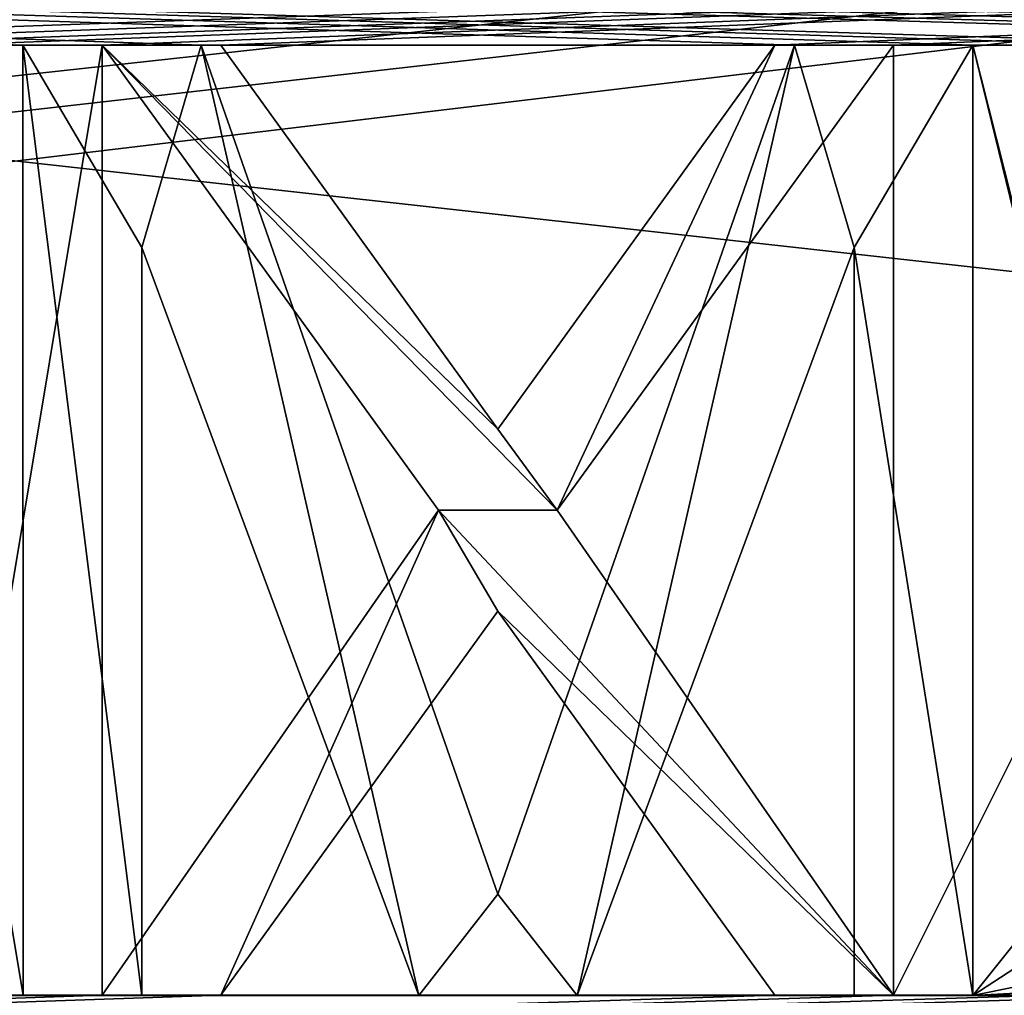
# Model space of a CAD drawing. Header units: millimetres. Extents: x -52 to 107, y -6 to 112.
# Tile 242 of 256: x 25.55 to 28.66, y 105.75 to 108.83. Entities that reach past the tile are written whole.
import ezdxf

# ---------------------------------------------------------------- set-up
doc = ezdxf.new("R2010")
doc.units = ezdxf.units.MM
doc.header["$LTSCALE"] = 65.185185
for name, color, linetype in [('2332', 7, 'CONTINUOUS'), ('2336', 7, 'CONTINUOUS'), ('3022', 7, 'CONTINUOUS'), ('3077', 7, 'CONTINUOUS'), ('3207', 7, 'CONTINUOUS'), ('3219', 7, 'CONTINUOUS'), ('654', 7, 'CONTINUOUS'), ('655', 7, 'CONTINUOUS'), ('656', 7, 'CONTINUOUS'), ('657', 7, 'CONTINUOUS'), ('658', 7, 'CONTINUOUS'), ('659', 7, 'CONTINUOUS'), ('660', 7, 'CONTINUOUS'), ('661', 7, 'CONTINUOUS'), ('662', 7, 'CONTINUOUS'), ('663', 7, 'CONTINUOUS'), ('664', 7, 'CONTINUOUS'), ('665', 7, 'CONTINUOUS'), ('728', 7, 'CONTINUOUS'), ('730', 7, 'CONTINUOUS'), ('731', 7, 'CONTINUOUS'), ('732', 7, 'CONTINUOUS'), ('733', 7, 'CONTINUOUS'), ('734', 7, 'CONTINUOUS'), ('735', 7, 'CONTINUOUS'), ('737', 7, 'CONTINUOUS'), ('738', 7, 'CONTINUOUS'), ('740', 7, 'CONTINUOUS')]:
    doc.layers.add(name, color=color, linetype=linetype)

msp = doc.modelspace()

# ---------------------------------------------------------------- linework, layer by layer
at = {"layer": '2332', "color": 7, "linetype": 'CONTINUOUS', "true_color": 0xa80407}
for points in [[(-3.0003, 111.5509, 43.0002), (51.9997, 111.5511, 43.0002), (-1.0002, 105.7509, 43.0002), (-3.0003, 111.5509, 43.0002)], [(-1.0002, 105.7509, 43.0002), (51.9997, 111.5511, 43.0002), (0.9998, 105.7509, 43.0002), (-1.0002, 105.7509, 43.0002)], [(51.9998, 105.4511, 43.0002), (0.9998, 105.4509, 43.0002), (51.9997, 111.5511, 43.0002), (51.9998, 105.4511, 43.0002)], [(51.9997, 111.5511, 43.0002), (0.9998, 105.4509, 43.0002), (0.9998, 105.7509, 43.0002), (51.9997, 111.5511, 43.0002)]]:
    msp.add_3dface(points, dxfattribs=at)
at = {"layer": '2336', "color": 7, "linetype": 'CONTINUOUS', "true_color": 0xa80407}
for points in [[(-3.0003, 111.5511, -42.9998), (51.9998, 105.4513, -42.9998), (51.9997, 111.5513, -42.9998), (-3.0003, 111.5511, -42.9998)], [(51.9998, 105.4513, -42.9998), (-3.0003, 111.5511, -42.9998), (0.9998, 105.7511, -42.9998), (51.9998, 105.4513, -42.9998)]]:
    msp.add_3dface(points, dxfattribs=at)
at = {"layer": '3022', "color": 7, "linetype": 'CONTINUOUS', "true_color": 0xe0f2ff}
for points in [[(42.9997, 108.751, 45.3002), (51.9997, 109.7511, 45.3002), (-3.0003, 109.7509, 45.3002), (42.9997, 108.751, 45.3002)], [(36.9997, 108.751, 45.3002), (42.9997, 108.751, 45.3002), (-3.0003, 109.7509, 45.3002), (36.9997, 108.751, 45.3002)], [(34.8122, 108.751, 45.3002), (36.9997, 108.751, 45.3002), (-3.0003, 109.7509, 45.3002), (34.8122, 108.751, 45.3002)], [(25.0622, 108.751, 45.3002), (25.5622, 108.751, 45.3002), (-3.0003, 109.7509, 45.3002), (25.0622, 108.751, 45.3002)], [(27.9997, 108.751, 45.3002), (28.5622, 108.751, 45.3002), (-3.0003, 109.7509, 45.3002), (27.9997, 108.751, 45.3002)], [(28.5622, 108.751, 45.3002), (29.0622, 108.751, 45.3002), (-3.0003, 109.7509, 45.3002), (28.5622, 108.751, 45.3002)], [(26.1247, 108.751, 45.3002), (27.9997, 108.751, 45.3002), (-3.0003, 109.7509, 45.3002), (26.1247, 108.751, 45.3002)], [(25.5622, 108.751, 45.3002), (26.1247, 108.751, 45.3002), (-3.0003, 109.7509, 45.3002), (25.5622, 108.751, 45.3002)], [(30.9372, 108.751, 45.3002), (31.3122, 108.751, 45.3002), (-3.0003, 109.7509, 45.3002), (30.9372, 108.751, 45.3002)], [(31.3122, 108.751, 45.3002), (31.8122, 108.751, 45.3002), (-3.0003, 109.7509, 45.3002), (31.3122, 108.751, 45.3002)], [(29.4372, 108.751, 45.3002), (30.9372, 108.751, 45.3002), (-3.0003, 109.7509, 45.3002), (29.4372, 108.751, 45.3002)], [(29.0622, 108.751, 45.3002), (29.4372, 108.751, 45.3002), (-3.0003, 109.7509, 45.3002), (29.0622, 108.751, 45.3002)], [(34.2497, 108.751, 45.3002), (34.8122, 108.751, 45.3002), (-3.0003, 109.7509, 45.3002), (34.2497, 108.751, 45.3002)], [(32.3747, 108.751, 45.3002), (34.2497, 108.751, 45.3002), (-3.0003, 109.7509, 45.3002), (32.3747, 108.751, 45.3002)], [(31.8122, 108.751, 45.3002), (32.3747, 108.751, 45.3002), (-3.0003, 109.7509, 45.3002), (31.8122, 108.751, 45.3002)], [(25.0622, 108.751, 45.3002), (25.0623, 105.751, 45.3002), (25.5623, 105.751, 45.3002), (25.0622, 108.751, 45.3002)], [(25.5622, 108.751, 45.3002), (25.0622, 108.751, 45.3002), (25.5623, 105.751, 45.3002), (25.5622, 108.751, 45.3002)], [(27.0623, 106.0702, 45.3002), (27.9997, 108.751, 45.3002), (26.1247, 108.751, 45.3002), (27.0623, 106.0702, 45.3002)], [(28.5622, 108.751, 45.3002), (28.5623, 105.751, 45.3002), (29.1248, 106.4531, 45.3002), (28.5622, 108.751, 45.3002)], [(29.0622, 108.751, 45.3002), (28.5622, 108.751, 45.3002), (29.0623, 106.7723, 45.3002), (29.0622, 108.751, 45.3002)], [(29.0623, 106.7723, 45.3002), (28.5622, 108.751, 45.3002), (29.1248, 106.4531, 45.3002), (29.0623, 106.7723, 45.3002)], [(25.9373, 108.1127, 45.3002), (25.9373, 105.751, 45.3002), (26.8123, 105.751, 45.3002), (25.9373, 108.1127, 45.3002)], [(28.1873, 105.751, 45.3002), (28.1873, 108.1127, 45.3002), (27.3123, 105.751, 45.3002), (28.1873, 105.751, 45.3002)], [(29.1248, 106.4531, 45.3002), (28.5623, 105.751, 45.3002), (29.2498, 106.1978, 45.3002), (29.1248, 106.4531, 45.3002)], [(29.2498, 106.1978, 45.3002), (28.5623, 105.751, 45.3002), (29.4998, 105.9425, 45.3002), (29.2498, 106.1978, 45.3002)], [(29.4998, 105.9425, 45.3002), (28.5623, 105.751, 45.3002), (29.7498, 105.8148, 45.3002), (29.4998, 105.9425, 45.3002)], [(29.7498, 105.8148, 45.3002), (28.5623, 105.751, 45.3002), (30.0623, 105.751, 45.3002), (29.7498, 105.8148, 45.3002)]]:
    msp.add_3dface(points, dxfattribs=at)
at = {"layer": '3077', "color": 7, "linetype": 'CONTINUOUS', "true_color": 0xe0f2ff}
for points in [[(6.9997, 108.7511, -45.2998), (-3.0003, 109.7511, -45.2998), (51.9997, 109.7513, -45.2998), (6.9997, 108.7511, -45.2998)], [(12.9997, 108.7512, -45.2998), (6.9997, 108.7511, -45.2998), (51.9997, 109.7513, -45.2998), (12.9997, 108.7512, -45.2998)], [(15.1872, 108.7512, -45.2998), (12.9997, 108.7512, -45.2998), (51.9997, 109.7513, -45.2998), (15.1872, 108.7512, -45.2998)], [(15.7497, 108.7512, -45.2998), (15.1872, 108.7512, -45.2998), (51.9997, 109.7513, -45.2998), (15.7497, 108.7512, -45.2998)], [(17.6247, 108.7512, -45.2998), (15.7497, 108.7512, -45.2998), (51.9997, 109.7513, -45.2998), (17.6247, 108.7512, -45.2998)], [(18.1872, 108.7512, -45.2998), (17.6247, 108.7512, -45.2998), (51.9997, 109.7513, -45.2998), (18.1872, 108.7512, -45.2998)], [(18.6872, 108.7512, -45.2998), (18.1872, 108.7512, -45.2998), (51.9997, 109.7513, -45.2998), (18.6872, 108.7512, -45.2998)], [(19.0622, 108.7512, -45.2998), (18.6872, 108.7512, -45.2998), (51.9997, 109.7513, -45.2998), (19.0622, 108.7512, -45.2998)], [(20.5622, 108.7512, -45.2998), (19.0622, 108.7512, -45.2998), (51.9997, 109.7513, -45.2998), (20.5622, 108.7512, -45.2998)], [(20.9372, 108.7512, -45.2998), (20.5622, 108.7512, -45.2998), (51.9997, 109.7513, -45.2998), (20.9372, 108.7512, -45.2998)], [(21.4372, 108.7512, -45.2998), (20.9372, 108.7512, -45.2998), (51.9997, 109.7513, -45.2998), (21.4372, 108.7512, -45.2998)], [(21.9997, 108.7512, -45.2998), (21.4372, 108.7512, -45.2998), (51.9997, 109.7513, -45.2998), (21.9997, 108.7512, -45.2998)], [(23.8747, 108.7512, -45.2998), (21.9997, 108.7512, -45.2998), (51.9997, 109.7513, -45.2998), (23.8747, 108.7512, -45.2998)], [(24.4372, 108.7512, -45.2998), (23.8747, 108.7512, -45.2998), (51.9997, 109.7513, -45.2998), (24.4372, 108.7512, -45.2998)], [(24.9372, 108.7512, -45.2998), (24.4372, 108.7512, -45.2998), (51.9997, 109.7513, -45.2998), (24.9372, 108.7512, -45.2998)], [(25.3122, 108.7512, -45.2998), (24.9372, 108.7512, -45.2998), (51.9997, 109.7513, -45.2998), (25.3122, 108.7512, -45.2998)], [(25.8122, 108.7512, -45.2998), (25.3122, 108.7512, -45.2998), (51.9997, 109.7513, -45.2998), (25.8122, 108.7512, -45.2998)], [(26.1872, 108.7512, -45.2998), (25.8122, 108.7512, -45.2998), (51.9997, 109.7513, -45.2998), (26.1872, 108.7512, -45.2998)], [(27.9372, 108.7512, -45.2998), (26.1872, 108.7512, -45.2998), (51.9997, 109.7513, -45.2998), (27.9372, 108.7512, -45.2998)], [(28.3122, 108.7512, -45.2998), (27.9372, 108.7512, -45.2998), (51.9997, 109.7513, -45.2998), (28.3122, 108.7512, -45.2998)], [(29.8122, 108.7512, -45.2998), (28.3122, 108.7512, -45.2998), (51.9997, 109.7513, -45.2998), (29.8122, 108.7512, -45.2998)], [(25.3122, 108.7512, -45.2998), (25.8122, 108.7512, -45.2998), (25.3123, 105.7512, -45.2998), (25.3122, 108.7512, -45.2998)], [(25.8122, 108.7512, -45.2998), (25.8123, 105.7512, -45.2998), (25.3123, 105.7512, -45.2998), (25.8122, 108.7512, -45.2998)], [(26.8748, 107.2831, -45.2998), (25.8123, 105.7512, -45.2998), (25.8122, 108.7512, -45.2998), (26.8748, 107.2831, -45.2998)], [(27.0623, 107.5384, -45.2998), (26.1872, 108.7512, -45.2998), (27.9372, 108.7512, -45.2998), (27.0623, 107.5384, -45.2998)], [(27.2498, 107.2831, -45.2998), (28.3122, 108.7512, -45.2998), (28.3123, 105.7512, -45.2998), (27.2498, 107.2831, -45.2998)], [(28.3122, 108.7512, -45.2998), (29.8122, 108.7512, -45.2998), (28.3123, 105.7512, -45.2998), (28.3122, 108.7512, -45.2998)], [(29.8122, 108.7512, -45.2998), (28.8123, 105.7512, -45.2998), (28.3123, 105.7512, -45.2998), (29.8122, 108.7512, -45.2998)], [(27.9373, 105.7512, -45.2998), (26.1873, 105.7512, -45.2998), (27.0623, 106.964, -45.2998), (27.9373, 105.7512, -45.2998)], [(31.8123, 105.7512, -45.2998), (32.1873, 105.7512, -45.2998), (-3.0002, 104.7511, -45.2998), (31.8123, 105.7512, -45.2998)], [(32.1873, 105.7512, -45.2998), (33.0623, 105.7512, -45.2998), (-3.0002, 104.7511, -45.2998), (32.1873, 105.7512, -45.2998)], [(31.3123, 105.7512, -45.2998), (31.8123, 105.7512, -45.2998), (-3.0002, 104.7511, -45.2998), (31.3123, 105.7512, -45.2998)], [(34.4373, 105.7512, -45.2998), (34.8123, 105.7512, -45.2998), (-3.0002, 104.7511, -45.2998), (34.4373, 105.7512, -45.2998)], [(34.8123, 105.7512, -45.2998), (39.9998, 105.7512, -45.2998), (-3.0002, 104.7511, -45.2998), (34.8123, 105.7512, -45.2998)], [(33.5623, 105.7512, -45.2998), (34.4373, 105.7512, -45.2998), (-3.0002, 104.7511, -45.2998), (33.5623, 105.7512, -45.2998)], [(33.0623, 105.7512, -45.2998), (33.5623, 105.7512, -45.2998), (-3.0002, 104.7511, -45.2998), (33.0623, 105.7512, -45.2998)], [(30.9373, 105.7512, -45.2998), (31.3123, 105.7512, -45.2998), (-3.0002, 104.7511, -45.2998), (30.9373, 105.7512, -45.2998)], [(29.1873, 105.7512, -45.2998), (30.9373, 105.7512, -45.2998), (-3.0002, 104.7511, -45.2998), (29.1873, 105.7512, -45.2998)], [(28.8123, 105.7512, -45.2998), (29.1873, 105.7512, -45.2998), (-3.0002, 104.7511, -45.2998), (28.8123, 105.7512, -45.2998)], [(28.3123, 105.7512, -45.2998), (28.8123, 105.7512, -45.2998), (-3.0002, 104.7511, -45.2998), (28.3123, 105.7512, -45.2998)], [(25.8123, 105.7512, -45.2998), (26.1873, 105.7512, -45.2998), (-3.0002, 104.7511, -45.2998), (25.8123, 105.7512, -45.2998)], [(26.1873, 105.7512, -45.2998), (27.9373, 105.7512, -45.2998), (-3.0002, 104.7511, -45.2998), (26.1873, 105.7512, -45.2998)], [(25.3123, 105.7512, -45.2998), (25.8123, 105.7512, -45.2998), (-3.0002, 104.7511, -45.2998), (25.3123, 105.7512, -45.2998)], [(27.9373, 105.7512, -45.2998), (28.3123, 105.7512, -45.2998), (-3.0002, 104.7511, -45.2998), (27.9373, 105.7512, -45.2998)], [(39.9998, 105.7512, -45.2998), (51.9998, 104.7513, -45.2998), (-3.0002, 104.7511, -45.2998), (39.9998, 105.7512, -45.2998)]]:
    msp.add_3dface(points, dxfattribs=at)
at = {"layer": '3207', "color": 7, "linetype": 'CONTINUOUS', "true_color": 0xe0f2ff}
for points in [[(26.1247, 108.751, 45.8002), (25.5622, 108.751, 45.8002), (25.9373, 108.1127, 45.8002), (26.1247, 108.751, 45.8002)], [(25.5622, 108.751, 45.8002), (25.5623, 105.751, 45.8002), (25.9373, 105.751, 45.8002), (25.5622, 108.751, 45.8002)], [(25.5622, 108.751, 45.8002), (25.9373, 105.751, 45.8002), (25.9373, 108.1127, 45.8002), (25.5622, 108.751, 45.8002)], [(26.1247, 108.751, 45.8002), (25.9373, 108.1127, 45.8002), (26.8123, 105.751, 45.8002), (26.1247, 108.751, 45.8002)], [(27.0623, 106.0702, 45.8002), (26.1247, 108.751, 45.8002), (26.8123, 105.751, 45.8002), (27.0623, 106.0702, 45.8002)], [(27.9997, 108.751, 45.8002), (27.0623, 106.0702, 45.8002), (27.3123, 105.751, 45.8002), (27.9997, 108.751, 45.8002)], [(28.1873, 108.1127, 45.8002), (27.9997, 108.751, 45.8002), (27.3123, 105.751, 45.8002), (28.1873, 108.1127, 45.8002)], [(28.1873, 108.1127, 45.8002), (28.5622, 108.751, 45.8002), (27.9997, 108.751, 45.8002), (28.1873, 108.1127, 45.8002)], [(28.1873, 108.1127, 45.8002), (28.5623, 105.751, 45.8002), (28.5622, 108.751, 45.8002), (28.1873, 108.1127, 45.8002)], [(28.1873, 108.1127, 45.8002), (28.1873, 105.751, 45.8002), (28.5623, 105.751, 45.8002), (28.1873, 108.1127, 45.8002)], [(27.0623, 106.0702, 45.8002), (26.8123, 105.751, 45.8002), (27.3123, 105.751, 45.8002), (27.0623, 106.0702, 45.8002)]]:
    msp.add_3dface(points, dxfattribs=at)
at = {"layer": '3219', "color": 7, "linetype": 'CONTINUOUS', "true_color": 0xe0f2ff}
for points in [[(26.8748, 107.2831, -45.7998), (25.8122, 108.7512, -45.7998), (27.2498, 107.2831, -45.7998), (26.8748, 107.2831, -45.7998)], [(25.8122, 108.7512, -45.7998), (26.1872, 108.7512, -45.7998), (27.0623, 107.5384, -45.7998), (25.8122, 108.7512, -45.7998)], [(25.8122, 108.7512, -45.7998), (27.0623, 107.5384, -45.7998), (27.2498, 107.2831, -45.7998), (25.8122, 108.7512, -45.7998)], [(27.0623, 107.5384, -45.7998), (27.9372, 108.7512, -45.7998), (27.2498, 107.2831, -45.7998), (27.0623, 107.5384, -45.7998)], [(27.9372, 108.7512, -45.7998), (28.3122, 108.7512, -45.7998), (27.2498, 107.2831, -45.7998), (27.9372, 108.7512, -45.7998)], [(26.1873, 105.7512, -45.7998), (25.8123, 105.7512, -45.7998), (26.8748, 107.2831, -45.7998), (26.1873, 105.7512, -45.7998)], [(26.1873, 105.7512, -45.7998), (26.8748, 107.2831, -45.7998), (27.0623, 106.964, -45.7998), (26.1873, 105.7512, -45.7998)], [(26.8748, 107.2831, -45.7998), (27.2498, 107.2831, -45.7998), (28.3123, 105.7512, -45.7998), (26.8748, 107.2831, -45.7998)], [(26.8748, 107.2831, -45.7998), (28.3123, 105.7512, -45.7998), (27.0623, 106.964, -45.7998), (26.8748, 107.2831, -45.7998)], [(28.3123, 105.7512, -45.7998), (27.9373, 105.7512, -45.7998), (27.0623, 106.964, -45.7998), (28.3123, 105.7512, -45.7998)]]:
    msp.add_3dface(points, dxfattribs=at)
at = {"layer": '654', "color": 7, "linetype": 'CONTINUOUS', "true_color": 0x141a1c}
for points in [[(26.1873, 105.7512, -45.7998), (26.1873, 105.7512, -45.2998), (25.8123, 105.7512, -45.7998), (26.1873, 105.7512, -45.7998)], [(25.8123, 105.7512, -45.7998), (26.1873, 105.7512, -45.2998), (25.8123, 105.7512, -45.2998), (25.8123, 105.7512, -45.7998)]]:
    msp.add_3dface(points, dxfattribs=at)
at = {"layer": '655', "color": 7, "linetype": 'CONTINUOUS', "true_color": 0x141a1c}
for points in [[(25.8123, 105.7512, -45.7998), (25.8123, 105.7512, -45.2998), (26.8748, 107.2831, -45.2998), (25.8123, 105.7512, -45.7998)], [(26.8748, 107.2831, -45.7998), (25.8123, 105.7512, -45.7998), (26.8748, 107.2831, -45.2998), (26.8748, 107.2831, -45.7998)]]:
    msp.add_3dface(points, dxfattribs=at)
at = {"layer": '656', "color": 7, "linetype": 'CONTINUOUS', "true_color": 0x141a1c}
for points in [[(26.8748, 107.2831, -45.7998), (26.8748, 107.2831, -45.2998), (25.8122, 108.7512, -45.2998), (26.8748, 107.2831, -45.7998)], [(25.8122, 108.7512, -45.7998), (26.8748, 107.2831, -45.7998), (25.8122, 108.7512, -45.2998), (25.8122, 108.7512, -45.7998)]]:
    msp.add_3dface(points, dxfattribs=at)
at = {"layer": '657', "color": 7, "linetype": 'CONTINUOUS', "true_color": 0x141a1c}
for points in [[(25.8122, 108.7512, -45.7998), (25.8122, 108.7512, -45.2998), (26.1872, 108.7512, -45.7998), (25.8122, 108.7512, -45.7998)], [(26.1872, 108.7512, -45.7998), (25.8122, 108.7512, -45.2998), (26.1872, 108.7512, -45.2998), (26.1872, 108.7512, -45.7998)]]:
    msp.add_3dface(points, dxfattribs=at)
at = {"layer": '658', "color": 7, "linetype": 'CONTINUOUS', "true_color": 0x141a1c}
for points in [[(26.1872, 108.7512, -45.7998), (26.1872, 108.7512, -45.2998), (27.0623, 107.5384, -45.2998), (26.1872, 108.7512, -45.7998)], [(27.0623, 107.5384, -45.7998), (26.1872, 108.7512, -45.7998), (27.0623, 107.5384, -45.2998), (27.0623, 107.5384, -45.7998)]]:
    msp.add_3dface(points, dxfattribs=at)
at = {"layer": '659', "color": 7, "linetype": 'CONTINUOUS', "true_color": 0x141a1c}
for points in [[(27.0623, 107.5384, -45.7998), (27.0623, 107.5384, -45.2998), (27.9372, 108.7512, -45.2998), (27.0623, 107.5384, -45.7998)], [(27.9372, 108.7512, -45.7998), (27.0623, 107.5384, -45.7998), (27.9372, 108.7512, -45.2998), (27.9372, 108.7512, -45.7998)]]:
    msp.add_3dface(points, dxfattribs=at)
at = {"layer": '660', "color": 7, "linetype": 'CONTINUOUS', "true_color": 0x141a1c}
for points in [[(27.9372, 108.7512, -45.7998), (27.9372, 108.7512, -45.2998), (28.3122, 108.7512, -45.7998), (27.9372, 108.7512, -45.7998)], [(28.3122, 108.7512, -45.7998), (27.9372, 108.7512, -45.2998), (28.3122, 108.7512, -45.2998), (28.3122, 108.7512, -45.7998)]]:
    msp.add_3dface(points, dxfattribs=at)
at = {"layer": '661', "color": 7, "linetype": 'CONTINUOUS', "true_color": 0x141a1c}
for points in [[(28.3122, 108.7512, -45.7998), (28.3122, 108.7512, -45.2998), (27.2498, 107.2831, -45.2998), (28.3122, 108.7512, -45.7998)], [(27.2498, 107.2831, -45.7998), (28.3122, 108.7512, -45.7998), (27.2498, 107.2831, -45.2998), (27.2498, 107.2831, -45.7998)]]:
    msp.add_3dface(points, dxfattribs=at)
at = {"layer": '662', "color": 7, "linetype": 'CONTINUOUS', "true_color": 0x141a1c}
for points in [[(27.2498, 107.2831, -45.7998), (27.2498, 107.2831, -45.2998), (28.3123, 105.7512, -45.2998), (27.2498, 107.2831, -45.7998)], [(28.3123, 105.7512, -45.7998), (27.2498, 107.2831, -45.7998), (28.3123, 105.7512, -45.2998), (28.3123, 105.7512, -45.7998)]]:
    msp.add_3dface(points, dxfattribs=at)
at = {"layer": '663', "color": 7, "linetype": 'CONTINUOUS', "true_color": 0x141a1c}
for points in [[(28.3123, 105.7512, -45.7998), (28.3123, 105.7512, -45.2998), (27.9373, 105.7512, -45.7998), (28.3123, 105.7512, -45.7998)], [(27.9373, 105.7512, -45.7998), (28.3123, 105.7512, -45.2998), (27.9373, 105.7512, -45.2998), (27.9373, 105.7512, -45.7998)]]:
    msp.add_3dface(points, dxfattribs=at)
at = {"layer": '664', "color": 7, "linetype": 'CONTINUOUS', "true_color": 0x141a1c}
for points in [[(27.9373, 105.7512, -45.7998), (27.9373, 105.7512, -45.2998), (27.0623, 106.964, -45.2998), (27.9373, 105.7512, -45.7998)], [(27.0623, 106.964, -45.7998), (27.9373, 105.7512, -45.7998), (27.0623, 106.964, -45.2998), (27.0623, 106.964, -45.7998)]]:
    msp.add_3dface(points, dxfattribs=at)
at = {"layer": '665', "color": 7, "linetype": 'CONTINUOUS', "true_color": 0x141a1c}
for points in [[(26.1873, 105.7512, -45.2998), (26.1873, 105.7512, -45.7998), (27.0623, 106.964, -45.7998), (26.1873, 105.7512, -45.2998)], [(26.1873, 105.7512, -45.2998), (27.0623, 106.964, -45.7998), (27.0623, 106.964, -45.2998), (26.1873, 105.7512, -45.2998)]]:
    msp.add_3dface(points, dxfattribs=at)
at = {"layer": '728', "color": 7, "linetype": 'CONTINUOUS', "true_color": 0x141a1c}
for points in [[(28.1873, 108.1127, 45.8002), (28.1873, 108.1127, 45.3002), (28.1873, 105.751, 45.3002), (28.1873, 108.1127, 45.8002)], [(28.1873, 105.751, 45.8002), (28.1873, 108.1127, 45.8002), (28.1873, 105.751, 45.3002), (28.1873, 105.751, 45.8002)]]:
    msp.add_3dface(points, dxfattribs=at)
at = {"layer": '730', "color": 7, "linetype": 'CONTINUOUS', "true_color": 0x141a1c}
for points in [[(28.5623, 105.751, 45.8002), (28.5623, 105.751, 45.3002), (28.5622, 108.751, 45.3002), (28.5623, 105.751, 45.8002)], [(28.5622, 108.751, 45.8002), (28.5623, 105.751, 45.8002), (28.5622, 108.751, 45.3002), (28.5622, 108.751, 45.8002)]]:
    msp.add_3dface(points, dxfattribs=at)
at = {"layer": '731', "color": 7, "linetype": 'CONTINUOUS', "true_color": 0x141a1c}
for points in [[(28.5622, 108.751, 45.8002), (28.5622, 108.751, 45.3002), (27.9997, 108.751, 45.3002), (28.5622, 108.751, 45.8002)], [(27.9997, 108.751, 45.8002), (28.5622, 108.751, 45.8002), (27.9997, 108.751, 45.3002), (27.9997, 108.751, 45.8002)]]:
    msp.add_3dface(points, dxfattribs=at)
at = {"layer": '732', "color": 7, "linetype": 'CONTINUOUS', "true_color": 0x141a1c}
for points in [[(27.9997, 108.751, 45.8002), (27.9997, 108.751, 45.3002), (27.0623, 106.0702, 45.3002), (27.9997, 108.751, 45.8002)], [(27.0623, 106.0702, 45.8002), (27.9997, 108.751, 45.8002), (27.0623, 106.0702, 45.3002), (27.0623, 106.0702, 45.8002)]]:
    msp.add_3dface(points, dxfattribs=at)
at = {"layer": '733', "color": 7, "linetype": 'CONTINUOUS', "true_color": 0x141a1c}
for points in [[(27.0623, 106.0702, 45.8002), (27.0623, 106.0702, 45.3002), (26.1247, 108.751, 45.3002), (27.0623, 106.0702, 45.8002)], [(26.1247, 108.751, 45.8002), (27.0623, 106.0702, 45.8002), (26.1247, 108.751, 45.3002), (26.1247, 108.751, 45.8002)]]:
    msp.add_3dface(points, dxfattribs=at)
at = {"layer": '734', "color": 7, "linetype": 'CONTINUOUS', "true_color": 0x141a1c}
for points in [[(26.1247, 108.751, 45.8002), (26.1247, 108.751, 45.3002), (25.5622, 108.751, 45.3002), (26.1247, 108.751, 45.8002)], [(25.5622, 108.751, 45.8002), (26.1247, 108.751, 45.8002), (25.5622, 108.751, 45.3002), (25.5622, 108.751, 45.8002)]]:
    msp.add_3dface(points, dxfattribs=at)
at = {"layer": '735', "color": 7, "linetype": 'CONTINUOUS', "true_color": 0x141a1c}
for points in [[(25.5622, 108.751, 45.8002), (25.5622, 108.751, 45.3002), (25.5623, 105.751, 45.3002), (25.5622, 108.751, 45.8002)], [(25.5623, 105.751, 45.8002), (25.5622, 108.751, 45.8002), (25.5623, 105.751, 45.3002), (25.5623, 105.751, 45.8002)]]:
    msp.add_3dface(points, dxfattribs=at)
at = {"layer": '737', "color": 7, "linetype": 'CONTINUOUS', "true_color": 0x141a1c}
for points in [[(25.9373, 105.751, 45.8002), (25.9373, 105.751, 45.3002), (25.9373, 108.1127, 45.3002), (25.9373, 105.751, 45.8002)], [(25.9373, 108.1127, 45.8002), (25.9373, 105.751, 45.8002), (25.9373, 108.1127, 45.3002), (25.9373, 108.1127, 45.8002)]]:
    msp.add_3dface(points, dxfattribs=at)
at = {"layer": '738', "color": 7, "linetype": 'CONTINUOUS', "true_color": 0x141a1c}
for points in [[(25.9373, 108.1127, 45.8002), (25.9373, 108.1127, 45.3002), (26.8123, 105.751, 45.3002), (25.9373, 108.1127, 45.8002)], [(26.8123, 105.751, 45.8002), (25.9373, 108.1127, 45.8002), (26.8123, 105.751, 45.3002), (26.8123, 105.751, 45.8002)]]:
    msp.add_3dface(points, dxfattribs=at)
at = {"layer": '740', "color": 7, "linetype": 'CONTINUOUS', "true_color": 0x141a1c}
for points in [[(28.1873, 108.1127, 45.3002), (28.1873, 108.1127, 45.8002), (27.3123, 105.751, 45.8002), (28.1873, 108.1127, 45.3002)], [(28.1873, 108.1127, 45.3002), (27.3123, 105.751, 45.8002), (27.3123, 105.751, 45.3002), (28.1873, 108.1127, 45.3002)]]:
    msp.add_3dface(points, dxfattribs=at)

doc.saveas('drawing.dxf')
